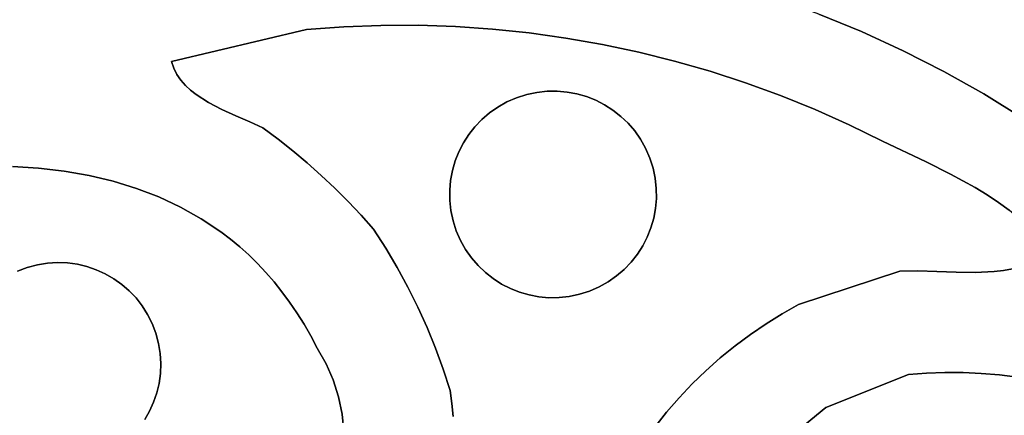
# Model space of a CAD drawing. Header units: inches. Extents: x 37.5 to 70.3, y 17.4 to 61.6.
# Tile 82 of 89: x 50.7 to 54.7, y 44.6 to 46.2. Entities that reach past the tile are written whole.
import ezdxf

# ---------------------------------------------------------------- set-up
doc = ezdxf.new("R2010")
doc.units = ezdxf.units.IN
doc.layers.add('SURFACES_FOR_SKETCHUP', color=7, linetype='Continuous')

msp = doc.modelspace()

# ---------------------------------------------------------------- linework, layer by layer
at = {"layer": 'SURFACES_FOR_SKETCHUP'}
for points, invisible_edges in [([(54.0756, 46.1395), (54.3667, 46.8931), (53.9036, 46.2104)], 3), ([(54.3667, 46.8931), (54.0756, 46.1395), (54.5315, 46.8216)], 3), ([(54.2444, 46.0618), (54.5315, 46.8216), (54.0756, 46.1395)], 3), ([(54.5315, 46.8216), (54.2444, 46.0618), (54.6945, 46.7459)], 3), ([(54.4096, 45.9774), (54.6945, 46.7459), (54.2444, 46.0618)], 3), ([(54.6945, 46.7459), (54.4096, 45.9774), (54.8556, 46.6661)], 3), ([(54.9943, 46.5656), (54.8556, 46.6661), (54.4096, 45.9774)], 10), ([(54.9943, 46.5656), (54.4096, 45.9774), (54.5713, 45.8864)], 9), ([(54.9943, 46.5656), (54.5713, 45.8864), (55.071, 46.5139)], 3), ([(52.0492, 46.5167), (51.9521, 46.5115), (51.9798, 46.1586)], 10), ([(51.9798, 46.1586), (52.1307, 46.1643), (52.0492, 46.5167)], 10), ([(52.1461, 46.5199), (52.0492, 46.5167), (52.1307, 46.1643)], 10), ([(52.1307, 46.1643), (52.2813, 46.1646), (52.2427, 46.521)], 10), ([(52.2427, 46.521), (52.1461, 46.5199), (52.1307, 46.1643)], 10), ([(52.3389, 46.5201), (52.2427, 46.521), (52.2813, 46.1646)], 10), ([(52.2813, 46.1646), (52.4317, 46.1596), (52.3389, 46.5201)], 10), ([(52.4349, 46.5172), (52.3389, 46.5201), (52.4317, 46.1596)], 10), ([(52.5304, 46.5123), (52.4349, 46.5172), (52.4317, 46.1596)], 10), ([(51.8548, 46.5042), (51.1058, 46.3688), (51.8289, 46.1476)], 10), ([(51.8289, 46.1476), (51.9798, 46.1586), (51.8548, 46.5042)], 10), ([(51.9521, 46.5115), (51.8548, 46.5042), (51.9798, 46.1586)], 10), ([(52.4317, 46.1596), (52.5816, 46.1494), (52.5304, 46.5123)], 10), ([(52.6256, 46.5054), (52.5304, 46.5123), (52.5816, 46.1494)], 10), ([(52.7204, 46.4965), (52.6256, 46.5054), (52.5816, 46.1494)], 10), ([(52.5816, 46.1494), (52.7309, 46.1338), (52.7204, 46.4965)], 10), ([(52.8147, 46.4857), (52.7204, 46.4965), (52.7309, 46.1338)], 10), ([(52.7309, 46.1338), (52.8795, 46.1131), (52.8147, 46.4857)], 10), ([(52.9086, 46.473), (52.8147, 46.4857), (52.8795, 46.1131)], 10), ([(54.7291, 45.789), (55.071, 46.5139), (54.5713, 45.8864)], 3), ([(53.002, 46.4584), (52.9086, 46.473), (52.8795, 46.1131)], 10), ([(52.8795, 46.1131), (53.0272, 46.0871), (53.002, 46.4584)], 10), ([(53.0949, 46.4419), (53.002, 46.4584), (53.0272, 46.0871)], 10), ([(53.1872, 46.4234), (53.0949, 46.4419), (53.0272, 46.0871)], 10), ([(53.0272, 46.0871), (53.1739, 46.056), (53.1872, 46.4234)], 10), ([(53.3702, 46.381), (53.1872, 46.4234), (53.1739, 46.056)], 10), ([(50.9491, 46.3148), (51.2823, 46.0176), (51.1058, 46.3688)], 3), ([(51.2823, 46.0176), (51.8289, 46.1476), (51.1058, 46.3688)], 10), ([(53.1739, 46.056), (53.3195, 46.0197), (53.3702, 46.381)], 10), ([(53.5507, 46.3313), (53.3702, 46.381), (53.3195, 46.0197)], 10), ([(53.5507, 46.3313), (53.3195, 46.0197), (53.4638, 45.9783)], 9), ([(53.5507, 46.3313), (53.4638, 45.9783), (53.7286, 46.2744)], 3), ([(50.7925, 46.2652), (51.2823, 46.0176), (50.9491, 46.3148)], 3), ([(50.6355, 46.2212), (50.7447, 45.5856), (50.7925, 46.2652)], 3), ([(50.8483, 45.5733), (50.7925, 46.2652), (50.7447, 45.5856)], 3), ([(51.2823, 46.0176), (50.7925, 46.2652), (50.8483, 45.5733)], 11), ([(53.6067, 45.9318), (53.7286, 46.2744), (53.4638, 45.9783)], 3), ([(53.748, 45.8803), (53.7286, 46.2744), (53.6067, 45.9318)], 3), ([(53.7286, 46.2744), (53.748, 45.8803), (53.9036, 46.2104)], 3), ([(50.7447, 45.5856), (50.6355, 46.2212), (50.6383, 45.5929)], 3), ([(53.8877, 45.8237), (53.9036, 46.2104), (53.748, 45.8803)], 3), ([(53.9036, 46.2104), (53.8877, 45.8237), (54.0756, 46.1395)], 3), ([(51.9798, 46.1586), (51.8289, 46.1476), (51.7736, 45.6562)], 10), ([(51.7736, 45.6562), (51.8319, 45.6072), (51.9798, 46.1586)], 10), ([(52.1307, 46.1643), (51.9798, 46.1586), (51.8319, 45.6072)], 10), ([(51.8319, 45.6072), (51.8888, 45.5567), (52.1307, 46.1643)], 10), ([(51.8888, 45.5567), (52.4461, 45.6523), (52.1307, 46.1643)], 11), ([(52.1307, 46.1643), (52.4644, 45.688), (52.2813, 46.1646)], 3), ([(52.4644, 45.688), (52.1307, 46.1643), (52.4461, 45.6523)], 3), ([(52.511, 45.7537), (52.2813, 46.1646), (52.486, 45.7219)], 3), ([(52.486, 45.7219), (52.2813, 46.1646), (52.4644, 45.688)], 3), ([(52.2813, 46.1646), (52.511, 45.7537), (52.4317, 46.1596)], 3), ([(52.539, 45.7831), (52.4317, 46.1596), (52.511, 45.7537)], 3), ([(52.57, 45.8098), (52.4317, 46.1596), (52.539, 45.7831)], 3), ([(52.6039, 45.8336), (52.4317, 46.1596), (52.57, 45.8098)], 3), ([(52.4317, 46.1596), (52.6039, 45.8336), (52.5816, 46.1494)], 3), ([(51.8289, 46.1476), (51.2823, 46.0176), (51.382, 45.8839)], 10), ([(51.382, 45.8839), (51.4321, 45.8519), (51.8289, 46.1476)], 10), ([(51.4867, 45.8237), (51.8289, 46.1476), (51.4321, 45.8519)], 3), ([(51.5432, 45.7981), (51.8289, 46.1476), (51.4867, 45.8237)], 3), ([(51.5432, 45.7981), (51.5994, 45.7736), (51.8289, 46.1476)], 10), ([(51.5994, 45.7736), (51.6527, 45.7489), (51.8289, 46.1476)], 10), ([(51.6527, 45.7489), (51.7139, 45.7034), (51.8289, 46.1476)], 10), ([(51.7139, 45.7034), (51.7736, 45.6562), (51.8289, 46.1476)], 10), ([(52.6406, 45.8542), (52.5816, 46.1494), (52.6039, 45.8336)], 3), ([(52.6799, 45.8713), (52.5816, 46.1494), (52.6406, 45.8542)], 3), ([(52.5816, 46.1494), (52.6799, 45.8713), (52.7309, 46.1338)], 3), ([(52.7207, 45.8843), (52.7309, 46.1338), (52.6799, 45.8713)], 3), ([(52.7618, 45.893), (52.7309, 46.1338), (52.7207, 45.8843)], 3), ([(52.803, 45.8975), (52.7309, 46.1338), (52.7618, 45.893)], 3), ([(52.7309, 46.1338), (52.803, 45.8975), (52.8795, 46.1131)], 3), ([(54.0255, 45.762), (54.0756, 46.1395), (53.8877, 45.8237)], 3), ([(54.0756, 46.1395), (54.0255, 45.762), (54.2444, 46.0618)], 3), ([(52.8439, 45.8979), (52.8795, 46.1131), (52.803, 45.8975)], 3), ([(52.8844, 45.8943), (52.8795, 46.1131), (52.8439, 45.8979)], 3), ([(52.8795, 46.1131), (52.9241, 45.8868), (53.0272, 46.0871)], 3), ([(52.9241, 45.8868), (52.8795, 46.1131), (52.8844, 45.8943)], 3), ([(52.9627, 45.8756), (53.0272, 46.0871), (52.9241, 45.8868)], 3), ([(53, 45.8608), (53.0272, 46.0871), (52.9627, 45.8756)], 3), ([(53.0358, 45.8425), (53.0272, 46.0871), (53, 45.8608)], 3), ([(53.0272, 46.0871), (53.0358, 45.8425), (53.1739, 46.056)], 3), ([(53.0697, 45.8208), (53.1739, 46.056), (53.0358, 45.8425)], 3), ([(53.1015, 45.7959), (53.1739, 46.056), (53.0697, 45.8208)], 3), ([(53.1739, 46.056), (53.1015, 45.7959), (53.3195, 46.0197)], 3), ([(54.1613, 45.6954), (54.2444, 46.0618), (54.0255, 45.762)], 3), ([(54.2444, 46.0618), (54.1613, 45.6954), (54.4096, 45.9774)], 3), ([(50.8483, 45.5733), (50.949, 45.5558), (51.2823, 46.0176)], 10), ([(51.2823, 46.0176), (50.949, 45.5558), (51.2919, 45.9904)], 3), ([(51.3387, 45.9213), (51.2823, 46.0176), (51.3203, 45.9424)], 3), ([(51.3046, 45.9654), (51.3203, 45.9424), (51.2823, 46.0176)], 10), ([(51.2823, 46.0176), (51.2919, 45.9904), (51.3046, 45.9654)], 8), ([(51.3593, 45.9018), (51.2823, 46.0176), (51.3387, 45.9213)], 3), ([(51.3593, 45.9018), (51.382, 45.8839), (51.2823, 46.0176)], 10), ([(53.1308, 45.7679), (53.3195, 46.0197), (53.1015, 45.7959)], 3), ([(53.1576, 45.7368), (53.3195, 46.0197), (53.1308, 45.7679)], 3), ([(53.1813, 45.7029), (53.3195, 46.0197), (53.1576, 45.7368)], 3), ([(53.3195, 46.0197), (53.1813, 45.7029), (53.4638, 45.9783)], 3), ([(51.2919, 45.9904), (50.949, 45.5558), (51.3046, 45.9654)], 3), ([(51.0465, 45.5327), (51.3046, 45.9654), (50.949, 45.5558)], 3), ([(51.3046, 45.9654), (51.0465, 45.5327), (51.3203, 45.9424)], 3), ([(53.2019, 45.6663), (53.4638, 45.9783), (53.1813, 45.7029)], 3), ([(53.219, 45.627), (53.4638, 45.9783), (53.2019, 45.6663)], 3), ([(53.4638, 45.9783), (53.219, 45.627), (53.6067, 45.9318)], 3), ([(54.3371, 45.6117), (54.4096, 45.9774), (54.1613, 45.6954)], 3), ([(54.4096, 45.9774), (54.3371, 45.6117), (54.5713, 45.8864)], 3), ([(51.3203, 45.9424), (51.0465, 45.5327), (51.3387, 45.9213)], 3), ([(51.1409, 45.5039), (51.3387, 45.9213), (51.0465, 45.5327)], 3), ([(51.3387, 45.9213), (51.1409, 45.5039), (51.3593, 45.9018)], 3), ([(53.2321, 45.5862), (53.6067, 45.9318), (53.219, 45.627)], 3), ([(53.2408, 45.545), (53.6067, 45.9318), (53.2321, 45.5862)], 3), ([(53.6067, 45.9318), (53.2408, 45.545), (53.748, 45.8803)], 3), ([(51.3593, 45.9018), (51.1409, 45.5039), (51.382, 45.8839)], 3), ([(51.2319, 45.4692), (51.382, 45.8839), (51.1409, 45.5039)], 3), ([(51.382, 45.8839), (51.2319, 45.4692), (51.4321, 45.8519)], 3), ([(52.7207, 45.8843), (52.6799, 45.8713), (52.9627, 45.8756)], 10), ([(52.9241, 45.8868), (52.8844, 45.8943), (52.7207, 45.8843)], 10), ([(52.7207, 45.8843), (52.8844, 45.8943), (52.7618, 45.893)], 3), ([(52.9627, 45.8756), (52.9241, 45.8868), (52.7207, 45.8843)], 10), ([(52.8439, 45.8979), (52.7618, 45.893), (52.8844, 45.8943)], 3), ([(52.8439, 45.8979), (52.803, 45.8975), (52.7618, 45.893)], 8), ([(53.2452, 45.5039), (53.748, 45.8803), (53.2408, 45.545)], 3), ([(53.2456, 45.4629), (53.748, 45.8803), (53.2452, 45.5039)], 3), ([(53.748, 45.8803), (53.2456, 45.4629), (53.8877, 45.8237)], 3), ([(54.4367, 45.5621), (54.5713, 45.8864), (54.3371, 45.6117)], 3), ([(54.5713, 45.8864), (54.4367, 45.5621), (54.7291, 45.789)], 3), ([(51.4321, 45.8519), (51.2319, 45.4692), (51.4867, 45.8237)], 3), ([(52.6799, 45.8713), (52.4461, 45.6523), (52.4356, 45.3321)], 11), ([(52.4356, 45.3321), (53.2085, 45.3068), (52.6799, 45.8713)], 11), ([(52.4461, 45.6523), (52.6799, 45.8713), (52.4644, 45.688)], 3), ([(52.6799, 45.8713), (52.6406, 45.8542), (52.4644, 45.688)], 10), ([(52.4644, 45.688), (52.6406, 45.8542), (52.486, 45.7219)], 3), ([(52.486, 45.7219), (52.6406, 45.8542), (52.511, 45.7537)], 3), ([(52.6406, 45.8542), (52.6039, 45.8336), (52.511, 45.7537)], 10), ([(53, 45.8608), (52.9627, 45.8756), (52.6799, 45.8713)], 10), ([(53, 45.8608), (52.6799, 45.8713), (53.2085, 45.3068)], 11), ([(53, 45.8608), (53.219, 45.627), (53.0358, 45.8425)], 3), ([(53.219, 45.627), (53, 45.8608), (53.2085, 45.3068)], 11), ([(53.219, 45.627), (53.2019, 45.6663), (53.0358, 45.8425)], 10), ([(53.0358, 45.8425), (53.2019, 45.6663), (53.0697, 45.8208)], 3), ([(51.3193, 45.4284), (51.4867, 45.8237), (51.2319, 45.4692)], 3), ([(51.4867, 45.8237), (51.3193, 45.4284), (51.5432, 45.7981)], 3), ([(51.403, 45.3813), (51.5432, 45.7981), (51.3193, 45.4284)], 3), ([(51.5432, 45.7981), (51.403, 45.3813), (51.5994, 45.7736)], 3), ([(52.539, 45.7831), (52.511, 45.7537), (52.6039, 45.8336)], 10), ([(52.6039, 45.8336), (52.57, 45.8098), (52.539, 45.7831)], 8), ([(53.0697, 45.8208), (53.2019, 45.6663), (53.1015, 45.7959)], 3), ([(53.821, 45.0333), (53.8877, 45.8237), (53.2456, 45.4629)], 11), ([(53.8877, 45.8237), (53.821, 45.0333), (54.0255, 45.762)], 3), ([(51.5994, 45.7736), (51.403, 45.3813), (51.6527, 45.7489)], 3), ([(53.1308, 45.7679), (53.1015, 45.7959), (53.1813, 45.7029)], 10), ([(53.2019, 45.6663), (53.1813, 45.7029), (53.1015, 45.7959)], 10), ([(53.1813, 45.7029), (53.1576, 45.7368), (53.1308, 45.7679)], 8), ([(54.2316, 45.1692), (54.0255, 45.762), (53.821, 45.0333)], 3), ([(54.0255, 45.762), (54.2316, 45.1692), (54.1613, 45.6954)], 3), ([(54.5364, 45.5074), (54.7291, 45.789), (54.4367, 45.5621)], 3), ([(54.5844, 45.478), (54.7291, 45.789), (54.5364, 45.5074)], 3), ([(54.6302, 45.4472), (54.7291, 45.789), (54.5844, 45.478)], 3), ([(54.7291, 45.789), (54.6302, 45.4472), (54.8828, 45.6854)], 3), ([(51.6527, 45.7489), (51.403, 45.3813), (51.7139, 45.7034)], 3), ([(51.4828, 45.3276), (51.7139, 45.7034), (51.403, 45.3813)], 3), ([(51.7139, 45.7034), (51.4828, 45.3276), (51.7736, 45.6562)], 3), ([(54.1613, 45.6954), (54.2316, 45.1692), (54.3371, 45.6117)], 3), ([(54.6731, 45.4151), (54.8828, 45.6854), (54.6302, 45.4472)], 3), ([(51.5213, 45.2982), (51.7736, 45.6562), (51.4828, 45.3276)], 3), ([(51.7736, 45.6562), (51.5213, 45.2982), (51.8319, 45.6072)], 3), ([(51.9442, 45.5044), (52.4461, 45.6523), (51.8888, 45.5567)], 3), ([(52.4461, 45.6523), (51.9442, 45.5044), (52.4313, 45.615)], 3), ([(52.4461, 45.6523), (52.4313, 45.615), (52.4356, 45.3321)], 10), ([(51.5587, 45.2672), (51.8319, 45.6072), (51.5213, 45.2982)], 3), ([(51.8319, 45.6072), (51.5587, 45.2672), (51.8888, 45.5567)], 3), ([(52.4313, 45.615), (51.9442, 45.5044), (52.4201, 45.5763)], 3), ([(52.4313, 45.615), (52.4201, 45.5763), (52.4225, 45.3729)], 10), ([(52.4225, 45.3729), (52.4356, 45.3321), (52.4313, 45.615)], 10), ([(53.2085, 45.3068), (53.2233, 45.3442), (53.219, 45.627)], 10), ([(53.2321, 45.5862), (53.219, 45.627), (53.2233, 45.3442)], 10), ([(54.3042, 45.1695), (54.3371, 45.6117), (54.2316, 45.1692)], 3), ([(54.3371, 45.6117), (54.3042, 45.1695), (54.4367, 45.5621)], 3), ([(50.6383, 45.5929), (50.7397, 45.1943), (50.7447, 45.5856)], 3), ([(50.6989, 45.1833), (50.6383, 45.5929), (50.6593, 45.1683)], 3), ([(50.7397, 45.1943), (50.6383, 45.5929), (50.6989, 45.1833)], 3), ([(50.7807, 45.2009), (50.7447, 45.5856), (50.7397, 45.1943)], 3), ([(50.7447, 45.5856), (50.7807, 45.2009), (50.8483, 45.5733)], 3), ([(50.8216, 45.2034), (50.8483, 45.5733), (50.7807, 45.2009)], 3), ([(50.862, 45.2019), (50.8483, 45.5733), (50.8216, 45.2034)], 3), ([(50.949, 45.5558), (50.8483, 45.5733), (50.862, 45.2019)], 10), ([(51.998, 45.4506), (52.4201, 45.5763), (51.9442, 45.5044)], 3), ([(52.4201, 45.5763), (51.998, 45.4506), (52.4126, 45.5366)], 3), ([(52.4201, 45.5763), (52.4126, 45.5366), (52.4225, 45.3729)], 10), ([(53.2233, 45.3442), (53.2345, 45.3828), (53.2321, 45.5862)], 10), ([(53.2345, 45.3828), (53.242, 45.4225), (53.2321, 45.5862)], 10), ([(53.2321, 45.5862), (53.242, 45.4225), (53.2408, 45.545)], 3), ([(54.3804, 45.1669), (54.4367, 45.5621), (54.3042, 45.1695)], 3), ([(54.4367, 45.5621), (54.3804, 45.1669), (54.5364, 45.5074)], 3), ([(50.9017, 45.1964), (50.949, 45.5558), (50.862, 45.2019)], 3), ([(51.0465, 45.5327), (50.949, 45.5558), (50.9017, 45.1964)], 10), ([(50.9017, 45.1964), (50.9405, 45.1872), (51.0465, 45.5327)], 10), ([(50.9405, 45.1872), (50.9781, 45.1743), (51.0465, 45.5327)], 10), ([(51.1409, 45.5039), (51.0465, 45.5327), (50.9781, 45.1743)], 10), ([(51.5951, 45.2343), (51.8888, 45.5567), (51.5587, 45.2672)], 3), ([(51.6304, 45.1998), (51.8888, 45.5567), (51.5951, 45.2343)], 3), ([(51.8888, 45.5567), (51.6304, 45.1998), (51.9442, 45.5044)], 3), ([(52.0503, 45.3952), (52.4126, 45.5366), (51.998, 45.4506)], 3), ([(52.4126, 45.5366), (52.0503, 45.3952), (52.409, 45.4962)], 3), ([(52.409, 45.4962), (52.4138, 45.4141), (52.4126, 45.5366)], 3), ([(52.4225, 45.3729), (52.4126, 45.5366), (52.4138, 45.4141)], 3), ([(53.2456, 45.4629), (53.2408, 45.545), (53.242, 45.4225)], 3), ([(53.2456, 45.4629), (53.2452, 45.5039), (53.2408, 45.545)], 8), ([(50.9781, 45.1743), (51.0143, 45.1579), (51.1409, 45.5039)], 10), ([(51.2319, 45.4692), (51.1409, 45.5039), (51.0143, 45.1579)], 10), ([(51.6646, 45.1634), (51.9442, 45.5044), (51.6304, 45.1998)], 3), ([(51.9442, 45.5044), (51.6646, 45.1634), (51.998, 45.4506)], 3), ([(52.101, 45.3383), (52.409, 45.4962), (52.0503, 45.3952)], 3), ([(52.409, 45.4962), (52.101, 45.3383), (52.4094, 45.4552)], 3), ([(52.409, 45.4962), (52.4094, 45.4552), (52.4138, 45.4141)], 8), ([(54.4584, 45.164), (54.5364, 45.5074), (54.3804, 45.1669)], 3), ([(54.5364, 45.5074), (54.4584, 45.164), (54.5844, 45.478)], 3), ([(51.0143, 45.1579), (51.0487, 45.1382), (51.2319, 45.4692)], 10), ([(51.0487, 45.1382), (51.0811, 45.1152), (51.2319, 45.4692)], 10), ([(51.2319, 45.4692), (51.0811, 45.1152), (51.3193, 45.4284)], 3), ([(51.6978, 45.1252), (51.998, 45.4506), (51.6646, 45.1634)], 3), ([(51.998, 45.4506), (51.6978, 45.1252), (52.0503, 45.3952)], 3), ([(52.4094, 45.4552), (52.101, 45.3383), (52.4138, 45.4141)], 3), ([(53.242, 45.4225), (53.821, 45.0333), (53.2456, 45.4629)], 3), ([(54.5366, 45.1633), (54.5844, 45.478), (54.4584, 45.164)], 3), ([(54.5844, 45.478), (54.5366, 45.1633), (54.6302, 45.4472)], 3), ([(54.6302, 45.4472), (54.5366, 45.1633), (54.6731, 45.4151)], 3), ([(51.0811, 45.1152), (51.1113, 45.0891), (51.3193, 45.4284)], 10), ([(51.403, 45.3813), (51.3193, 45.4284), (51.1113, 45.0891)], 10), ([(52.15, 45.2619), (52.4138, 45.4141), (52.101, 45.3383)], 3), ([(52.4138, 45.4141), (52.15, 45.2619), (52.4225, 45.3729)], 3), ([(53.2345, 45.3828), (53.7548, 44.9957), (53.242, 45.4225)], 3), ([(53.821, 45.0333), (53.242, 45.4225), (53.7548, 44.9957)], 3), ([(54.6133, 45.1674), (54.6731, 45.4151), (54.5366, 45.1633)], 3), ([(54.6731, 45.4151), (54.6133, 45.1674), (54.7123, 45.3815)], 3), ([(51.403, 45.3813), (51.1113, 45.0891), (51.139, 45.0601)], 9), ([(51.403, 45.3813), (51.139, 45.0601), (51.1639, 45.0282)], 9), ([(51.403, 45.3813), (51.1639, 45.0282), (51.4828, 45.3276)], 3), ([(51.7298, 45.0852), (52.0503, 45.3952), (51.6978, 45.1252)], 3), ([(52.0503, 45.3952), (51.7298, 45.0852), (52.101, 45.3383)], 3), ([(52.4225, 45.3729), (52.15, 45.2619), (52.4356, 45.3321)], 3), ([(53.2233, 45.3442), (53.7548, 44.9957), (53.2345, 45.3828)], 3), ([(54.6506, 45.1719), (54.7123, 45.3815), (54.6133, 45.1674)], 3), ([(54.6506, 45.1719), (54.6869, 45.1787), (54.7123, 45.3815)], 10), ([(51.4828, 45.3276), (51.1639, 45.0282), (51.5213, 45.2982)], 3), ([(51.7607, 45.0433), (52.101, 45.3383), (51.7298, 45.0852)], 3), ([(52.15, 45.2619), (52.101, 45.3383), (51.7607, 45.0433)], 10), ([(52.1962, 45.1838), (52.4356, 45.3321), (52.15, 45.2619)], 3), ([(52.4356, 45.3321), (52.1962, 45.1838), (52.4527, 45.2928)], 3), ([(52.4356, 45.3321), (52.4527, 45.2928), (52.6188, 45.1166)], 10), ([(52.6546, 45.0983), (52.4356, 45.3321), (52.6188, 45.1166)], 3), ([(52.4356, 45.3321), (52.6546, 45.0983), (53.2085, 45.3068)], 11), ([(53.2085, 45.3068), (53.6898, 44.9552), (53.2233, 45.3442)], 3), ([(53.7548, 44.9957), (53.2233, 45.3442), (53.6898, 44.9552)], 3), ([(51.1857, 44.9936), (51.5213, 45.2982), (51.1639, 45.0282)], 3), ([(51.5587, 45.2672), (51.5213, 45.2982), (51.1857, 44.9936)], 10), ([(52.2394, 45.1042), (52.4527, 45.2928), (52.1962, 45.1838)], 3), ([(52.4527, 45.2928), (52.2394, 45.1042), (52.4733, 45.2562)], 3), ([(52.5849, 45.1383), (52.4527, 45.2928), (52.5531, 45.1632)], 3), ([(52.6188, 45.1166), (52.4527, 45.2928), (52.5849, 45.1383)], 3), ([(52.4527, 45.2928), (52.4733, 45.2562), (52.5531, 45.1632)], 10), ([(52.9747, 45.0878), (53.2085, 45.3068), (52.6546, 45.0983)], 11), ([(53.2085, 45.3068), (52.9747, 45.0878), (53.1902, 45.2711)], 3), ([(53.1902, 45.2711), (53.6263, 44.9118), (53.2085, 45.3068)], 3), ([(53.6898, 44.9552), (53.2085, 45.3068), (53.6263, 44.9118)], 3), ([(51.1857, 44.9936), (51.2043, 44.9565), (51.5587, 45.2672)], 10), ([(51.5951, 45.2343), (51.5587, 45.2672), (51.2043, 44.9565)], 10), ([(51.7607, 45.0433), (51.7904, 44.9995), (52.15, 45.2619)], 10), ([(52.1962, 45.1838), (52.15, 45.2619), (51.7904, 44.9995)], 10), ([(52.4733, 45.2562), (52.2394, 45.1042), (52.497, 45.2223)], 3), ([(52.5238, 45.1912), (52.5531, 45.1632), (52.4733, 45.2562)], 10), ([(52.4733, 45.2562), (52.497, 45.2223), (52.5238, 45.1912)], 8), ([(52.9747, 45.0878), (53.014, 45.1049), (53.1902, 45.2711)], 10), ([(53.1902, 45.2711), (53.014, 45.1049), (53.1686, 45.2372)], 3), ([(53.1686, 45.2372), (53.5643, 44.8656), (53.1902, 45.2711)], 3), ([(53.6263, 44.9118), (53.1902, 45.2711), (53.5643, 44.8656)], 3), ([(50.7397, 45.1943), (50.9017, 45.1964), (50.7807, 45.2009)], 3), ([(50.862, 45.2019), (50.8216, 45.2034), (50.7807, 45.2009)], 8), ([(50.862, 45.2019), (50.7807, 45.2009), (50.9017, 45.1964)], 3), ([(51.6304, 45.1998), (51.5951, 45.2343), (51.2043, 44.9565)], 10), ([(51.2043, 44.9565), (51.2193, 44.9169), (51.6304, 45.1998)], 10), ([(51.6646, 45.1634), (51.6304, 45.1998), (51.2193, 44.9169)], 10), ([(52.2797, 45.023), (52.497, 45.2223), (52.2394, 45.1042)], 3), ([(52.497, 45.2223), (52.2797, 45.023), (52.5238, 45.1912)], 3), ([(53.1686, 45.2372), (53.014, 45.1049), (53.1436, 45.2054)], 3), ([(53.014, 45.1049), (53.0507, 45.1255), (53.1436, 45.2054)], 10), ([(53.1156, 45.176), (53.1436, 45.2054), (53.0507, 45.1255)], 10), ([(53.1156, 45.176), (53.5043, 44.8169), (53.1436, 45.2054)], 3), ([(53.1436, 45.2054), (53.5643, 44.8656), (53.1686, 45.2372)], 3), ([(53.5643, 44.8656), (53.1436, 45.2054), (53.5043, 44.8169)], 3), ([(50.4578, 44.9783), (50.6989, 45.1833), (50.4776, 45.0127)], 3), ([(50.4578, 44.9783), (51.1939, 44.6015), (50.6989, 45.1833)], 11), ([(50.6989, 45.1833), (50.6593, 45.1683), (50.4776, 45.0127)], 10), ([(50.7397, 45.1943), (50.6989, 45.1833), (50.9781, 45.1743)], 10), ([(51.0143, 45.1579), (50.9781, 45.1743), (50.6989, 45.1833)], 10), ([(51.0143, 45.1579), (50.6989, 45.1833), (51.1939, 44.6015)], 11), ([(50.9405, 45.1872), (50.9017, 45.1964), (50.7397, 45.1943)], 10), ([(50.9781, 45.1743), (50.9405, 45.1872), (50.7397, 45.1943)], 10), ([(51.6978, 45.1252), (51.6646, 45.1634), (51.2193, 44.9169)], 10), ([(51.7904, 44.9995), (51.819, 44.9538), (52.1962, 45.1838)], 10), ([(51.819, 44.9538), (51.8463, 44.9061), (52.1962, 45.1838)], 10), ([(52.2394, 45.1042), (52.1962, 45.1838), (51.8463, 44.9061)], 10), ([(52.5238, 45.1912), (52.2797, 45.023), (52.5531, 45.1632)], 3), ([(52.317, 44.9404), (52.5531, 45.1632), (52.2797, 45.023)], 3), ([(52.5531, 45.1632), (52.317, 44.9404), (52.5849, 45.1383)], 3), ([(53.0507, 45.1255), (53.0846, 45.1493), (53.1156, 45.176)], 8), ([(53.0846, 45.1493), (53.4463, 44.7655), (53.1156, 45.176)], 3), ([(53.5043, 44.8169), (53.1156, 45.176), (53.4463, 44.7655)], 3), ([(53.821, 45.0333), (54.2658, 44.7505), (54.2316, 45.1692)], 3), ([(54.3042, 45.1695), (54.2316, 45.1692), (54.2658, 44.7505)], 10), ([(54.2658, 44.7505), (54.3395, 44.7555), (54.3042, 45.1695)], 10), ([(54.3804, 45.1669), (54.3042, 45.1695), (54.3395, 44.7555)], 10), ([(54.3395, 44.7555), (54.4134, 44.7578), (54.3804, 45.1669)], 10), ([(54.4584, 45.164), (54.3804, 45.1669), (54.4134, 44.7578)], 10), ([(54.4134, 44.7578), (54.4872, 44.7574), (54.4584, 45.164)], 10), ([(54.5366, 45.1633), (54.4584, 45.164), (54.4872, 44.7574)], 10), ([(54.4872, 44.7574), (54.5609, 44.7542), (54.5366, 45.1633)], 10), ([(54.6133, 45.1674), (54.5366, 45.1633), (54.5609, 44.7542)], 10), ([(54.5609, 44.7542), (54.6345, 44.7483), (54.6133, 45.1674)], 10), ([(54.6506, 45.1719), (54.6133, 45.1674), (54.6345, 44.7483)], 10), ([(54.6345, 44.7483), (54.7078, 44.7396), (54.6506, 45.1719)], 10), ([(54.6869, 45.1787), (54.6506, 45.1719), (54.7078, 44.7396)], 10), ([(51.0143, 45.1579), (51.2193, 44.9169), (51.0487, 45.1382)], 3), ([(51.2193, 44.9169), (51.0143, 45.1579), (51.1939, 44.6015)], 11), ([(51.2193, 44.9169), (51.2043, 44.9565), (51.0487, 45.1382)], 10), ([(51.0487, 45.1382), (51.2043, 44.9565), (51.0811, 45.1152)], 3), ([(51.2193, 44.9169), (51.2303, 44.876), (51.6978, 45.1252)], 10), ([(51.7298, 45.0852), (51.6978, 45.1252), (51.2303, 44.876)], 10), ([(52.5849, 45.1383), (52.317, 44.9404), (52.6188, 45.1166)], 3), ([(53.014, 45.1049), (53.3906, 44.7117), (53.0507, 45.1255)], 3), ([(53.0507, 45.1255), (53.3906, 44.7117), (53.0846, 45.1493)], 3), ([(53.4463, 44.7655), (53.0846, 45.1493), (53.3906, 44.7117)], 3), ([(51.0811, 45.1152), (51.2043, 44.9565), (51.1113, 45.0891)], 3), ([(51.139, 45.0601), (51.1113, 45.0891), (51.1857, 44.9936)], 10), ([(51.2043, 44.9565), (51.1857, 44.9936), (51.1113, 45.0891)], 10), ([(51.2303, 44.876), (51.2369, 44.835), (51.7298, 45.0852)], 10), ([(51.7607, 45.0433), (51.7298, 45.0852), (51.2369, 44.835)], 10), ([(51.8463, 44.9061), (51.8725, 44.8565), (52.2394, 45.1042)], 10), ([(52.2797, 45.023), (52.2394, 45.1042), (51.8725, 44.8565)], 10), ([(52.3512, 44.8565), (52.6188, 45.1166), (52.317, 44.9404)], 3), ([(52.6188, 45.1166), (52.3512, 44.8565), (52.6546, 45.0983)], 3), ([(52.3824, 44.7713), (52.6546, 45.0983), (52.3512, 44.8565)], 3), ([(52.6546, 45.0983), (52.3824, 44.7713), (52.6919, 45.0835)], 3), ([(52.6919, 45.0835), (52.3824, 44.7713), (52.7305, 45.0723)], 3), ([(52.6546, 45.0983), (52.6919, 45.0835), (52.9747, 45.0878)], 10), ([(52.9339, 45.0748), (52.9747, 45.0878), (52.6919, 45.0835)], 10), ([(52.6919, 45.0835), (52.7305, 45.0723), (52.9339, 45.0748)], 10), ([(52.9339, 45.0748), (53.2871, 44.5972), (52.9747, 45.0878)], 3), ([(52.9747, 45.0878), (53.3375, 44.6556), (53.014, 45.1049)], 3), ([(53.3375, 44.6556), (52.9747, 45.0878), (53.2871, 44.5972)], 3), ([(53.3906, 44.7117), (53.014, 45.1049), (53.3375, 44.6556)], 3), ([(51.1857, 44.9936), (51.1639, 45.0282), (51.139, 45.0601)], 8), ([(51.7904, 44.9995), (51.7607, 45.0433), (51.2369, 44.835)], 10), ([(52.4104, 44.6849), (52.7305, 45.0723), (52.3824, 44.7713)], 3), ([(52.7305, 45.0723), (52.4104, 44.6849), (52.7702, 45.0649)], 3), ([(52.7702, 45.0649), (52.4104, 44.6849), (52.8107, 45.0612)], 3), ([(52.4179, 44.6331), (52.8107, 45.0612), (52.4104, 44.6849)], 3), ([(53.1546, 44.4094), (52.8107, 45.0612), (52.4179, 44.6331)], 11), ([(52.7305, 45.0723), (52.7702, 45.0649), (52.9339, 45.0748)], 10), ([(52.9339, 45.0748), (52.7702, 45.0649), (52.8928, 45.0661)], 3), ([(52.8107, 45.0612), (52.8928, 45.0661), (52.7702, 45.0649)], 3), ([(52.8107, 45.0612), (52.8516, 45.0616), (52.8928, 45.0661)], 8), ([(52.8107, 45.0612), (53.1954, 44.474), (52.8516, 45.0616)], 3), ([(53.1954, 44.474), (52.8107, 45.0612), (53.1546, 44.4094)], 3), ([(52.8516, 45.0616), (53.1954, 44.474), (52.8928, 45.0661)], 3), ([(52.8928, 45.0661), (53.2397, 44.5366), (52.9339, 45.0748)], 3), ([(53.2397, 44.5366), (52.8928, 45.0661), (53.1954, 44.474)], 3), ([(53.2871, 44.5972), (52.9339, 45.0748), (53.2397, 44.5366)], 3), ([(51.8725, 44.8565), (51.9083, 44.7935), (52.2797, 45.023)], 10), ([(52.317, 44.9404), (52.2797, 45.023), (51.9083, 44.7935)], 10), ([(53.7548, 44.9957), (53.9321, 44.6163), (53.821, 45.0333)], 3), ([(54.2658, 44.7505), (53.821, 45.0333), (53.9321, 44.6163)], 3), ([(50.6375, 44.4218), (50.9529, 44.3964), (50.4578, 44.9783)], 11), ([(51.1939, 44.6015), (50.4578, 44.9783), (50.9529, 44.3964)], 11), ([(51.2369, 44.835), (51.2394, 44.7942), (51.7904, 44.9995)], 10), ([(51.819, 44.9538), (51.7904, 44.9995), (51.2394, 44.7942)], 10), ([(53.6898, 44.9552), (53.9321, 44.6163), (53.7548, 44.9957)], 3), ([(51.8463, 44.9061), (51.819, 44.9538), (51.2394, 44.7942)], 10), ([(51.9083, 44.7935), (51.9371, 44.7277), (52.317, 44.9404)], 10), ([(52.317, 44.9404), (51.9371, 44.7277), (52.3512, 44.8565)], 3), ([(53.6263, 44.9118), (53.9321, 44.6163), (53.6898, 44.9552)], 3), ([(51.1939, 44.6015), (51.2103, 44.6376), (51.2193, 44.9169)], 10), ([(51.2303, 44.876), (51.2193, 44.9169), (51.2103, 44.6376)], 10), ([(51.8725, 44.8565), (51.8463, 44.9061), (51.2379, 44.7538)], 10), ([(51.2394, 44.7942), (51.2379, 44.7538), (51.8463, 44.9061)], 10), ([(53.5643, 44.8656), (53.8483, 44.548), (53.6263, 44.9118)], 3), ([(53.9321, 44.6163), (53.6263, 44.9118), (53.8483, 44.548)], 3), ([(51.2103, 44.6376), (51.2232, 44.6752), (51.2303, 44.876)], 10), ([(51.2232, 44.6752), (51.2324, 44.714), (51.2303, 44.876)], 10), ([(51.2303, 44.876), (51.2324, 44.714), (51.2369, 44.835)], 3), ([(51.8725, 44.8565), (51.2324, 44.714), (51.9083, 44.7935)], 3), ([(51.2324, 44.714), (51.8725, 44.8565), (51.2379, 44.7538)], 3), ([(51.9589, 44.6597), (52.3512, 44.8565), (51.9371, 44.7277)], 3), ([(52.3512, 44.8565), (51.9589, 44.6597), (52.3824, 44.7713)], 3), ([(53.5043, 44.8169), (53.8483, 44.548), (53.5643, 44.8656)], 3), ([(51.2379, 44.7538), (51.2369, 44.835), (51.2324, 44.714)], 3), ([(51.2379, 44.7538), (51.2394, 44.7942), (51.2369, 44.835)], 8), ([(53.4463, 44.7655), (53.7616, 44.4731), (53.5043, 44.8169)], 3), ([(53.8483, 44.548), (53.5043, 44.8169), (53.7616, 44.4731)], 3), ([(51.9083, 44.7935), (51.2324, 44.714), (51.6958, 44.2832)], 11), ([(51.9083, 44.7935), (51.6958, 44.2832), (51.9371, 44.7277)], 3), ([(51.9735, 44.5899), (52.3824, 44.7713), (51.9589, 44.6597)], 3), ([(52.3824, 44.7713), (51.9735, 44.5899), (52.4104, 44.6849)], 3), ([(53.3906, 44.7117), (53.6762, 44.392), (53.4463, 44.7655)], 3), ([(53.7616, 44.4731), (53.4463, 44.7655), (53.6762, 44.392)], 3), ([(51.7384, 44.2936), (51.9371, 44.7277), (51.6958, 44.2832)], 3), ([(51.9371, 44.7277), (51.7384, 44.2936), (51.9589, 44.6597)], 3), ([(53.9321, 44.6163), (54.4731, 44.2709), (54.2658, 44.7505)], 3), ([(54.3395, 44.7555), (54.2658, 44.7505), (54.5209, 44.3351)], 10), ([(54.4954, 44.3041), (54.2658, 44.7505), (54.4731, 44.2709)], 3), ([(54.4954, 44.3041), (54.5209, 44.3351), (54.2658, 44.7505)], 10), ([(54.4134, 44.7578), (54.3395, 44.7555), (54.5495, 44.3636)], 10), ([(54.5209, 44.3351), (54.5495, 44.3636), (54.3395, 44.7555)], 10), ([(54.4872, 44.7574), (54.4134, 44.7578), (54.581, 44.3895)], 10), ([(54.5495, 44.3636), (54.581, 44.3895), (54.4134, 44.7578)], 10), ([(54.5609, 44.7542), (54.4872, 44.7574), (54.6153, 44.4123)], 10), ([(54.581, 44.3895), (54.6153, 44.4123), (54.4872, 44.7574)], 10), ([(54.6345, 44.7483), (54.5609, 44.7542), (54.6522, 44.4319)], 10), ([(54.6153, 44.4123), (54.6522, 44.4319), (54.5609, 44.7542)], 10), ([(54.7078, 44.7396), (54.6345, 44.7483), (54.6917, 44.448)], 10), ([(54.6522, 44.4319), (54.6917, 44.448), (54.6345, 44.7483)], 10), ([(51.2324, 44.714), (51.2232, 44.6752), (51.654, 44.2703)], 10), ([(51.654, 44.2703), (51.6958, 44.2832), (51.2324, 44.714)], 10), ([(52.4179, 44.6331), (52.4104, 44.6849), (51.9735, 44.5899)], 10), ([(53.3906, 44.7117), (53.3375, 44.6556), (53.6762, 44.392)], 10), ([(51.2232, 44.6752), (51.2103, 44.6376), (51.6131, 44.2549)], 10), ([(51.6131, 44.2549), (51.654, 44.2703), (51.2232, 44.6752)], 10), ([(51.9589, 44.6597), (51.7384, 44.2936), (51.9735, 44.5899)], 3), ([(53.3375, 44.6556), (53.2871, 44.5972), (53.6354, 44.3493)], 10), ([(53.6354, 44.3493), (53.6762, 44.392), (53.3375, 44.6556)], 10), ([(51.2103, 44.6376), (51.1939, 44.6015), (51.5732, 44.2371)], 10), ([(51.5732, 44.2371), (51.6131, 44.2549), (51.2103, 44.6376)], 10), ([(52.4234, 44.5793), (52.4179, 44.6331), (51.9735, 44.5899)], 10), ([(52.4234, 44.5793), (53.1546, 44.4094), (52.4179, 44.6331)], 3), ([(53.8483, 44.548), (54.4384, 44.199), (53.9321, 44.6163)], 3), ([(54.4731, 44.2709), (53.9321, 44.6163), (54.454, 44.2357)], 3), ([(54.454, 44.2357), (53.9321, 44.6163), (54.4384, 44.199)], 3), ([(51.1939, 44.6015), (50.9529, 44.3964), (51.1742, 44.5671)], 3), ([(51.1939, 44.6015), (51.1742, 44.5671), (51.5345, 44.2168)], 10), ([(51.5345, 44.2168), (51.5732, 44.2371), (51.1939, 44.6015)], 10), ([(51.7816, 44.3013), (51.9735, 44.5899), (51.7384, 44.2936)], 3), ([(51.9735, 44.5899), (51.7816, 44.3013), (51.9809, 44.519)], 3), ([(51.9735, 44.5899), (51.9809, 44.519), (52.4234, 44.5793)], 10), ([(53.2871, 44.5972), (53.2397, 44.5366), (53.5965, 44.3051)], 10), ([(53.5965, 44.3051), (53.6354, 44.3493), (53.2871, 44.5972)], 10)]:
    msp.add_3dface(points, dxfattribs=dict(at, invisible_edges=invisible_edges))

doc.saveas('drawing.dxf')
